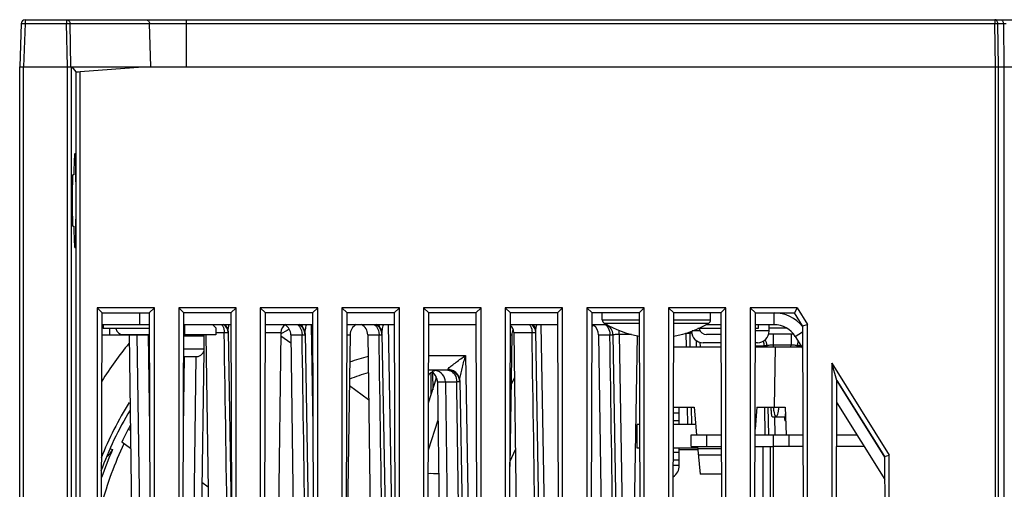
# Model space of a CAD drawing. Header units: millimetres. Extents: x 0 to 841, y 0 to 594.
# Tile 4 of 77: x 261 to 323, y 136 to 166. Entities that reach past the tile are written whole.
import ezdxf

# ---------------------------------------------------------------- set-up
doc = ezdxf.new("R2010")
doc.units = ezdxf.units.MM
doc.header["$LTSCALE"] = 46.255
doc.layers.get('0').update_dxf_attribs({"linetype": 'CONTINUOUS'})
for name, color, linetype in [('DATUM_AXIS', 7, 'CONTINUOUS'), ('DRAFTS', 7, 'CONTINUOUS'), ('ROUNDS', 7, 'CONTINUOUS')]:
    doc.layers.add(name, color=color, linetype=linetype)

msp = doc.modelspace()

# ---------------------------------------------------------------- linework, layer by layer
at = {"color": 9, "linetype": 'CONTINUOUS'}
for p, q in [((260.9642, 166.2692), (260.9642, 166.0279)), ((263.5974, 166.2692), (263.5974, 166.0279)), ((271.2395, 163.2692), (271.2395, 166.2692)), ((322.7246, 166.2692), (322.7246, 166.0279)), ((260.9642, 166.0279), (260.8678, 163.2692)), ((260.9642, 166.0279), (263.5974, 166.0279)), ((263.6588, 163.2692), (263.5974, 166.0279)), ((263.8852, 163.2692), (263.8239, 166.0279)), ((263.8239, 166.0279), (322.7246, 166.0279)), ((268.9737, 163.2692), (268.8864, 166.0279)), ((322.7645, 163.2692), (322.7246, 166.0279)), ((322.9411, 163.2692), (322.9012, 166.0279)), ((322.9012, 166.0279), (323.2557, 166.0279)), ((323.2557, 166.0279), (323.2961, 163.2692)), ((268.268, 146.8692), (268.268, 147.6192)), ((308.6522, 146.8692), (308.6522, 147.6192)), ((271.118, 146.8692), (271.118, 146.2192)), ((273.118, 146.3776), (273.6426, 146.3776)), ((276.2641, 146.3776), (277.257, 146.3776)), ((291.8637, 146.2296), (291.9549, 146.2296)), ((292.079, 146.3776), (293.2426, 146.3776)), ((310.0086, 146.1178), (310.4717, 146.4076)), ((271.0609, 145.3354), (272.368, 145.3354)), ((287.2229, 143.2296), (287.7229, 143.2296)), ((302.618, 137.9192), (302.2381, 137.9192))]:
    msp.add_line(p, q, dxfattribs=at)
at = {"color": 7, "linetype": 'CONTINUOUS'}
for p, q in [((260.9642, 166.2692), (371.618, 166.2692)), ((260.7143, 166.0279), (260.618, 163.2692)), ((260.618, 163.2692), (370.868, 163.2692)), ((264.0668, 156.3968), (264.0014, 156.398)), ((264.0014, 153.1404), (264.0668, 153.1415)), ((265.5418, 147.9454), (265.5418, 106.043)), ((269.1942, 147.9454), (265.5418, 147.9454)), ((265.868, 147.6192), (268.868, 147.6192)), ((269.1942, 106.043), (269.1942, 147.9454)), ((270.7418, 147.9454), (270.7418, 106.043)), ((274.3942, 147.9454), (270.7418, 147.9454)), ((274.3942, 106.043), (274.3942, 147.9454)), ((275.9418, 147.9454), (275.9418, 106.043)), ((279.5942, 147.9454), (275.9418, 147.9454)), ((279.5942, 106.043), (279.5942, 147.9454)), ((281.1418, 147.9454), (281.1418, 106.043)), ((284.7942, 147.9454), (281.1418, 147.9454)), ((284.7942, 106.043), (284.7942, 147.9454)), ((286.3418, 147.9454), (286.3418, 106.043)), ((289.9942, 147.9454), (286.3418, 147.9454)), ((289.9942, 106.043), (289.9942, 147.9454)), ((291.5418, 147.9454), (291.5418, 106.043)), ((295.1942, 147.9454), (291.5418, 147.9454)), ((295.1942, 106.043), (295.1942, 147.9454)), ((296.7418, 147.9454), (296.7418, 106.043)), ((300.3942, 147.9454), (296.7418, 147.9454)), ((300.3942, 106.043), (300.3942, 147.9454)), ((301.9418, 147.9454), (301.9418, 106.043)), ((305.5942, 147.9454), (301.9418, 147.9454)), ((305.5942, 106.043), (305.5942, 147.9454)), ((307.1418, 147.9454), (307.1418, 106.043)), ((310.1347, 147.9454), (307.1418, 147.9454)), ((307.468, 147.6192), (309.954, 147.6192)), ((310.1347, 147.9454), (310.7942, 146.8913)), ((268.8703, 146.8692), (265.8657, 146.8692)), ((265.9342, 146.8692), (265.943, 146.6192)), ((274.0703, 146.8692), (271.0657, 146.8692)), ((272.918, 146.8692), (273.118, 146.6692)), ((279.2703, 146.8692), (276.2657, 146.8692)), ((284.4703, 146.8692), (281.4657, 146.8692)), ((289.6703, 146.8692), (286.6657, 146.8692)), ((294.8703, 146.8692), (291.8657, 146.8692)), ((298.0333, 146.8692), (297.0657, 146.8692)), ((305.2703, 146.8692), (304.3026, 146.8692)), ((308.6522, 146.8692), (307.4657, 146.8692)), ((307.6517, 146.8692), (307.643, 146.6192)), ((308.343, 146.4692), (308.343, 146.8692)), ((310.7942, 106.043), (310.7942, 146.8913)), ((268.871, 146.6192), (265.943, 146.6192)), ((266.368, 146.2192), (266.368, 146.6192)), ((267.2092, 146.2442), (268.8722, 146.2442)), ((267.5812, 146.2192), (267.9715, 118.2692)), ((271.0635, 146.1692), (272.368, 146.1692)), ((271.2309, 146.1692), (271.2309, 146.2192)), ((271.2562, 146.1692), (271.2562, 146.2192)), ((271.5952, 146.1692), (271.5952, 146.2192)), ((271.618, 146.1692), (271.618, 146.2192)), ((271.91, 146.1692), (271.91, 146.2192)), ((271.9286, 146.1692), (271.9286, 146.2192)), ((272.1537, 146.1692), (272.1537, 146.2192)), ((272.167, 146.1692), (272.167, 146.2192)), ((272.3099, 146.1692), (272.3099, 146.2192)), ((272.3169, 146.1692), (272.3169, 146.2192)), ((272.3677, 146.1692), (272.3677, 146.2192)), ((272.368, 145.3354), (272.368, 146.2192)), ((273.118, 146.6692), (273.118, 146.2192)), ((277.8886, 145.6886), (277.2538, 146.1498)), ((305.271, 146.6192), (303.81, 146.6192)), ((305.2722, 146.2442), (304.3592, 146.2442)), ((307.643, 146.6192), (307.4649, 146.6192)), ((310.0086, 146.1178), (310.4749, 145.3726)), ((271.0594, 144.8442), (271.8767, 144.8442)), ((272.3402, 145.1793), (271.9645, 118.2692)), ((312.3418, 144.4178), (312.3418, 106.043)), ((312.3418, 144.4178), (315.9942, 138.5803)), ((282.8388, 142.092), (281.6096, 142.9851)), ((286.6504, 141.9057), (287.1668, 143.495)), ((292.1189, 143.5209), (291.9109, 143.0749)), ((312.6547, 143.3027), (315.6962, 138.4415)), ((312.6504, 141.8956), (315.7006, 137.0205)), ((308.6026, 141.6159), (308.6032, 141.6107)), ((286.6412, 138.9145), (287.2567, 140.8089)), ((299.9288, 139.0192), (299.9288, 140.5192)), ((300.0898, 140.5192), (299.9288, 140.5192)), ((303.6642, 140.5192), (302.2461, 140.5192)), ((308.5461, 141.0192), (309.3889, 141.0192)), ((309.3466, 140.7692), (309.3977, 140.7692)), ((267.6662, 140.1331), (267.5323, 140.2303)), ((267.6821, 138.9897), (267.1125, 139.4036)), ((291.8427, 138.1964), (292.183, 138.9261)), ((300.0944, 139.0192), (299.9288, 139.0192)), ((303.7954, 139.0192), (302.2415, 139.0192)), ((307.968, 135.0942), (307.968, 139.1192)), ((308.418, 139.1192), (308.418, 135.0942)), ((308.618, 106.6192), (308.618, 139.1192)), ((310.4941, 139.1192), (308.618, 139.1192)), ((314.3875, 139.1192), (312.6418, 139.1192)), ((315.9942, 106.043), (315.9942, 138.5803)), ((272.6164, 136.5365), (272.2235, 136.8219))]:
    msp.add_line(p, q, dxfattribs=at)
at = {"color": 3, "linetype": 'CONTINUOUS'}
for p, q in [((265.8637, 146.2192), (268.8723, 146.2192)), ((273.118, 146.2192), (271.0637, 146.2192)), ((302.618, 140.5192), (302.618, 140.7692)), ((302.618, 138.7692), (302.618, 139.0192))]:
    msp.add_line(p, q, dxfattribs=at)
at = {"color": 7, "linetype": 'CONTINUOUS'}
for centre, radius, start, end in [((260.9642, 166.0192), 0.25, 90, 178), ((308.6522, 145.2692), 2.35, 39.239292, 90), ((308.6522, 145.2692), 1.6, 32.033154, 90), ((267.2092, 146.7354), 0.4913, 193.742058, 270), ((286.868, 129.8942), 19, 118.585567, 120.396275), ((304.3592, 146.7354), 0.4913, 193.742058, 270), ((286.868, 129.8942), 24.925, 140.71561, 147.50732), ((271.8767, 145.3354), 0.4913, 270, 360), ((286.868, 129.8942), 15.5, 105.214563, 109.749587), ((286.868, 129.8942), 14.5, 106.2349, 111.239652), ((286.868, 129.8942), 22.425, 149.008017, 160.041827), ((286.868, 129.8942), 21.925, 151.223798, 154.295898), ((286.868, 129.8942), 7.5, 86.635887, 91.789814)]:
    msp.add_arc(centre, radius, start, end, dxfattribs=at)
at = {"color": 9, "linetype": 'CONTINUOUS'}
for radius, start, end in [(22.7179, 148.020196, 158.047265), (22.25, 156.061084, 160.979792)]:
    msp.add_arc((286.868, 129.8942), radius, start, end, dxfattribs=at)
at = {"color": 3, "linetype": 'CONTINUOUS'}
msp.add_arc((301.718, 137.9192), 0.9, 305.453884, 360, dxfattribs=at)
at = {"color": 7, "linetype": 'CONTINUOUS'}
for centre, major_axis, ratio, start_param, end_param in [((264.1328, 154.7692), (0, 3.0015), 0.0261859, 2.143942, 7.280836), ((264.0013, 154.7692), (0, 1.6288), 0.0261859, -0.0004571, 3.1420497), ((309.3466, 142.2692), (0, 1.5), 0.0349455, 2.5668783, 3.9085481)]:
    msp.add_ellipse(centre, major_axis=major_axis, ratio=ratio, start_param=start_param, end_param=end_param, dxfattribs=at)
at = {"color": 9, "linetype": 'CONTINUOUS'}
for points, knots in [([(263.5974, 166.2692), (263.6264, 166.2692), (263.6707, 166.2595), (263.7219, 166.2299), (263.7678, 166.1895), (263.81, 166.1222), (263.8229, 166.0595), (263.8239, 166.0279)], [0, 0, 0, 0, 0.2384865, 0.3605446, 0.4847937, 0.7390818, 1, 1, 1, 1]), ([(268.66, 166.2692), (268.6889, 166.2692), (268.7333, 166.2595), (268.7844, 166.2299), (268.8303, 166.1895), (268.8726, 166.1222), (268.8854, 166.0595), (268.8864, 166.0279)], [0, 0, 0, 0, 0.2384865, 0.3605446, 0.4847937, 0.7390818, 1, 1, 1, 1]), ([(322.9012, 166.0279), (322.9005, 166.0593), (322.8909, 166.1199), (322.8536, 166.1989), (322.8044, 166.2467), (322.7591, 166.266), (322.7359, 166.2692), (322.7246, 166.2692)], [0, 0, 0, 0, 0.2876185, 0.5539094, 0.7884808, 0.8960497, 1, 1, 1, 1]), ([(323.079, 166.2692), (323.0904, 166.2692), (323.1136, 166.266), (323.1588, 166.2467), (323.2081, 166.1989), (323.2454, 166.1199), (323.2549, 166.0593), (323.2557, 166.0279)], [0, 0, 0, 0, 0.1039503, 0.2115192, 0.4460906, 0.7123815, 1, 1, 1, 1]), ([(260.7143, 166.0279), (260.7143, 166.0284), (260.7166, 166.029), (260.7197, 166.0296), (260.726, 166.0302), (260.7341, 166.0306), (260.7446, 166.031), (260.7627, 166.0314), (260.7899, 166.0316), (260.8272, 166.0313), (260.8698, 166.0306), (260.9161, 166.0295), (260.9479, 166.0285), (260.9642, 166.0279)], [0, 0, 0, 0, 0.0058916, 0.0206458, 0.0446586, 0.0777905, 0.119755, 0.170164, 0.2943299, 0.4455648, 0.6180866, 0.8052894, 1, 1, 1, 1]), ([(263.5974, 166.0279), (263.6422, 166.0289), (263.7048, 166.0298), (263.7803, 166.0293), (263.811, 166.0286), (263.8239, 166.0279)], [0, 0, 0, 0, 0.5926622, 0.8293799, 1, 1, 1, 1]), ([(322.7246, 166.0279), (322.7408, 166.0281), (322.7997, 166.0288), (322.8586, 166.0288), (322.9012, 166.0279)], [0, 0, 0, 0, 0.2758736, 1, 1, 1, 1]), ([(323.2557, 166.0279), (323.2681, 166.0281), (323.3259, 166.0289), (323.3837, 166.0285), (323.4292, 166.0279)], [0, 0, 0, 0, 0.2143796, 1, 1, 1, 1])]:
    msp.add_open_spline(points, degree=3, knots=knots, dxfattribs=at)
at = {"color": 7, "linetype": 'CONTINUOUS'}
for points, knots in [([(308.5461, 141.0192), (308.5411, 141.0192), (308.5303, 141.0354), (308.5221, 141.0648), (308.5113, 141.116), (308.4973, 141.218), (308.4823, 141.3873), (308.4745, 141.5332), (308.4709, 141.6159)], [0, 0, 0, 0, 0.0249578, 0.0781349, 0.1624043, 0.2770852, 0.590811, 1, 1, 1, 1]), ([(308.6032, 141.6107), (308.6118, 141.5284), (308.6313, 141.3824), (308.6662, 141.2152), (308.7018, 141.1129), (308.7285, 141.0565), (308.7614, 141.0192), (308.7837, 141.0192)], [0, 0, 0, 0, 0.3902983, 0.6934309, 0.8073159, 0.8950132, 1, 1, 1, 1]), ([(308.7837, 141.0192), (308.8061, 141.0192), (308.8392, 141.0569), (308.8659, 141.1138), (308.9017, 141.2171), (308.9366, 141.3857), (308.9561, 141.5329), (308.9648, 141.6159)], [0, 0, 0, 0, 0.1048101, 0.1925245, 0.3064673, 0.6097324, 1, 1, 1, 1])]:
    msp.add_open_spline(points, degree=3, knots=knots, dxfattribs=at)
at = {"layer": 'DATUM_AXIS', "color": 7, "linetype": 'CONTINUOUS'}
for p, q in [((297.718, 147.1855), (297.718, 147.6192)), ((304.618, 147.1855), (304.618, 147.6192)), ((267.5812, 146.2192), (267.9715, 118.2692)), ((268.0812, 146.2192), (268.4645, 118.7657)), ((272.4812, 146.2192), (272.8715, 118.2692)), ((273.8845, 146.4674), (274.1116, 133.4594)), ((277.257, 146.3776), (276.8645, 118.2692)), ((277.881, 146.2296), (278.2645, 118.7657)), ((278.7873, 146.3095), (279.2611, 119.1622)), ((281.6549, 146.2296), (281.4096, 128.6642)), ((282.781, 146.2296), (283.1645, 118.7657)), ((283.6873, 146.3095), (284.1611, 119.1622)), ((291.9549, 146.2296), (291.8379, 137.8505)), ((292.079, 146.3776), (292.468, 118.5192)), ((293.9592, 119.2733), (293.4842, 146.4859)), ((297.481, 146.2296), (297.8645, 118.7657)), ((298.3886, 146.2323), (298.8611, 119.1622)), ((303.2869, 146.3305), (303.3019, 145.4692)), ((309.9001, 146.2692), (308.3129, 146.2692)), ((303.9385, 145.7505), (303.9434, 145.4692)), ((308.2008, 145.5323), (308.2019, 145.4692)), ((310.134, 145.4692), (310.1351, 145.5323)), ((271.8356, 144.8447), (271.4714, 118.7657)), ((272.3402, 145.1793), (271.9645, 118.2692)), ((287.8911, 143.9692), (286.6567, 143.9692)), ((287.2229, 143.2296), (287.5715, 118.2692)), ((287.7229, 143.2296), (288.0645, 118.7657)), ((288.6396, 143.3095), (289.0611, 119.1622)), ((303.3692, 141.6157), (303.3883, 140.5192)), ((308.2691, 141.6192), (308.2997, 139.8692))]:
    msp.add_line(p, q, dxfattribs=at)
at = {"layer": 'DATUM_AXIS', "color": 9, "linetype": 'CONTINUOUS'}
for p, q in [((279.1772, 146.8692), (279.2902, 140.3937)), ((284.0772, 146.8692), (284.518, 121.6122)), ((294.2707, 121.4617), (293.8272, 146.8692)), ((268.7983, 146.2442), (268.7987, 146.2192)), ((268.7987, 146.2192), (268.8906, 140.3101)), ((277.881, 146.2296), (278.5985, 146.2296)), ((281.4637, 146.2296), (281.6549, 146.2296)), ((282.781, 146.2296), (283.4985, 146.2296)), ((297.481, 146.2296), (298.1985, 146.2296)), ((298.7878, 146.2584), (298.7878, 146.5157)), ((298.7878, 146.2584), (299.218, 121.6122)), ((298.7878, 146.2584), (299.583, 146.2584)), ((299.9467, 146.1769), (299.5179, 121.6122)), ((303.0065, 146.3282), (303.0638, 146.3282)), ((303.0774, 145.4692), (303.0638, 146.3282)), ((309.466, 146.6442), (308.343, 146.6442)), ((308.6001, 146.2692), (308.6001, 145.5584)), ((309.7359, 146.2692), (309.7359, 145.5584)), ((303.6946, 145.871), (303.7016, 145.4692)), ((307.4615, 145.5296), (308.0095, 145.5296)), ((308.0104, 145.4692), (308.0095, 145.5296)), ((308.6001, 145.5584), (308.6017, 145.4669)), ((309.7359, 145.5584), (308.6001, 145.5584)), ((309.7343, 145.4692), (309.7359, 145.5584)), ((271.0455, 140.3169), (271.1158, 144.8442)), ((286.6597, 144.9168), (289.0113, 144.9168)), ((289.0113, 144.9168), (289.418, 121.6122)), ((287.8911, 143.9692), (287.8897, 144.0133)), ((287.7229, 143.2296), (288.4453, 143.2296)), ((288.5505, 143.2313), (288.4453, 143.2296)), ((303.1553, 140.5192), (303.1381, 141.6192)), ((308.0974, 139.8692), (308.0703, 141.6192)), ((308.6793, 141.0215), (308.6993, 139.8706))]:
    msp.add_line(p, q, dxfattribs=at)
at = {"layer": 'DATUM_AXIS', "color": 7, "linetype": 'CONTINUOUS'}
for centre, radius, start, end in [((273.2861, 146.3692), 0.6, 0.999662, 58.085012), ((277.8569, 146.3692), 0.6, 121.910696, 179.2), ((277.1311, 146.2192), 0.75, 0.8, 58.644516), ((278.0387, 146.2192), 0.75, 1, 61.57956), ((282.4048, 146.2192), 0.75, 118.423874, 179.2), ((282.0311, 146.2192), 0.75, 0.8, 61.576126), ((282.9387, 146.2192), 0.75, 1, 61.57956), ((291.479, 146.3692), 0.6, 0.8, 49.409282), ((292.8861, 146.3692), 0.6, 0.998913, 58.085246), ((297.6048, 146.2192), 0.75, 118.423874, 136.372016), ((296.7311, 146.2192), 0.75, 0.8, 53.669722), ((301.168, 152.5542), 6.5, 239.202859, 260.283785), ((297.6387, 146.2192), 0.75, 1.000013, 61.580067), ((301.168, 152.5542), 6.5, 279.716215, 300.797141), ((292.7048, 146.2192), 0.75, 153.227323, 179.2), ((302.637, 146.3192), 0.65, 1.000014, 8.081822), ((307.4509, 145.5192), 0.75, 1, 31.235075), ((310.885, 145.5192), 0.75, 156.603103, 178.999934), ((287.2629, 143.2192), 0.75, 90, 145.612756), ((286.473, 143.2192), 0.75, 0.8, 56.24515), ((286.973, 143.2192), 0.75, 0.8, 78.640272), ((287.8911, 143.2192), 0.75, 1, 90.000004)]:
    msp.add_arc(centre, radius, start, end, dxfattribs=at)
at = {"layer": 'DATUM_AXIS', "color": 9, "linetype": 'CONTINUOUS'}
for points, knots in [([(273.4848, 146.8697), (273.5103, 146.8412), (273.6081, 146.695), (273.6415, 146.5137), (273.6426, 146.3776)], [0, 0, 0, 0, 0.2192406, 1, 1, 1, 1]), ([(273.8938, 146.5811), (273.8972, 146.604), (273.9139, 146.7006), (273.9367, 146.7959), (273.955, 146.8684)], [0, 0, 0, 0, 0.2370442, 1, 1, 1, 1]), ([(278.3211, 146.8705), (278.3644, 146.8374), (278.5309, 146.664), (278.5967, 146.4126), (278.5985, 146.2296)], [0, 0, 0, 0, 0.2294842, 1, 1, 1, 1]), ([(278.7986, 146.4461), (278.8035, 146.48), (278.828, 146.6219), (278.8604, 146.7623), (278.886, 146.869)], [0, 0, 0, 0, 0.237711, 1, 1, 1, 1]), ([(283.2211, 146.8705), (283.2644, 146.8374), (283.4309, 146.664), (283.4967, 146.4126), (283.4985, 146.2296)], [0, 0, 0, 0, 0.2294842, 1, 1, 1, 1]), ([(283.6986, 146.4461), (283.7035, 146.48), (283.728, 146.6219), (283.7604, 146.7623), (283.786, 146.869)], [0, 0, 0, 0, 0.237711, 1, 1, 1, 1]), ([(293.0848, 146.8697), (293.1103, 146.8412), (293.2081, 146.695), (293.2415, 146.5137), (293.2426, 146.3776)], [0, 0, 0, 0, 0.2192406, 1, 1, 1, 1]), ([(293.4842, 146.486), (293.4823, 146.592), (293.4323, 146.7381), (293.3376, 146.8452), (293.311, 146.8702)], [0, 0, 0, 0, 0.7437288, 1, 1, 1, 1]), ([(298.0065, 146.7897), (298.0371, 146.7543), (298.151, 146.5888), (298.197, 146.3825), (298.1985, 146.2296)], [0, 0, 0, 0, 0.2344408, 1, 1, 1, 1]), ([(273.6426, 146.3776), (273.6762, 146.3781), (273.7354, 146.3786), (273.805, 146.3801), (273.8459, 146.3795), (273.868, 146.3811), (273.8772, 146.3783), (273.886, 146.381), (273.886, 146.3796)], [0, 0, 0, 0, 0.4145941, 0.7325819, 0.848058, 0.9318834, 0.9827983, 1, 1, 1, 1]), ([(278.5985, 146.2296), (278.6252, 146.2301), (278.6702, 146.2292), (278.7346, 146.2353), (278.7618, 146.2264), (278.7885, 146.2365), (278.7886, 146.2323)], [0, 0, 0, 0, 0.4201469, 0.7368698, 0.9333, 1, 1, 1, 1]), ([(278.7873, 146.3095), (278.7871, 146.32), (278.788, 146.3657), (278.7935, 146.4112), (278.7986, 146.4461)], [0, 0, 0, 0, 0.2287807, 1, 1, 1, 1]), ([(283.4985, 146.2296), (283.5252, 146.2301), (283.5702, 146.2292), (283.6346, 146.2353), (283.6618, 146.2264), (283.6885, 146.2365), (283.6886, 146.2323)], [0, 0, 0, 0, 0.4201469, 0.7368698, 0.9333, 1, 1, 1, 1]), ([(283.6873, 146.3095), (283.6871, 146.32), (283.688, 146.3657), (283.6935, 146.4112), (283.6986, 146.4461)], [0, 0, 0, 0, 0.2287807, 1, 1, 1, 1]), ([(293.2426, 146.3776), (293.2762, 146.3781), (293.3354, 146.3786), (293.405, 146.3801), (293.4459, 146.3795), (293.468, 146.3811), (293.4772, 146.3783), (293.486, 146.381), (293.486, 146.3796)], [0, 0, 0, 0, 0.4145941, 0.7325819, 0.848058, 0.9318834, 0.9827983, 1, 1, 1, 1]), ([(298.1985, 146.2296), (298.2252, 146.2301), (298.2702, 146.2292), (298.3346, 146.2353), (298.3618, 146.2264), (298.3885, 146.2365), (298.3886, 146.2323)], [0, 0, 0, 0, 0.4201469, 0.7368698, 0.9333, 1, 1, 1, 1]), ([(298.3886, 146.2323), (298.3884, 146.2432), (298.4466, 146.2487), (298.5129, 146.2592), (298.6446, 146.261), (298.7367, 146.2601), (298.7878, 146.2584)], [0, 0, 0, 0, 0.0817689, 0.2967834, 0.6189379, 1, 1, 1, 1]), ([(303.0638, 146.3282), (303.0946, 146.3287), (303.1496, 146.33), (303.2111, 146.3293), (303.2517, 146.3318), (303.2677, 146.3281), (303.2868, 146.3356), (303.2869, 146.3305)], [0, 0, 0, 0, 0.4141416, 0.7322475, 0.8478525, 0.9317974, 1, 1, 1, 1]), ([(303.2869, 146.3305), (303.2867, 146.341), (303.3448, 146.3431), (303.3718, 146.3494), (303.3998, 146.351)], [0, 0, 0, 0, 0.271732, 1, 1, 1, 1]), ([(308.2008, 145.5323), (308.2007, 145.5365), (308.1739, 145.5264), (308.1464, 145.5354), (308.0816, 145.5292), (308.0362, 145.5301), (308.0095, 145.5296)], [0, 0, 0, 0, 0.0667327, 0.2632301, 0.5799836, 1, 1, 1, 1]), ([(308.6001, 145.5584), (308.5489, 145.5601), (308.4568, 145.561), (308.3251, 145.5593), (308.2588, 145.5487), (308.2006, 145.5432), (308.2008, 145.5323)], [0, 0, 0, 0, 0.3810706, 0.7032247, 0.9182432, 1, 1, 1, 1]), ([(310.1351, 145.5323), (310.1353, 145.5432), (310.0771, 145.5487), (310.0108, 145.5593), (309.8792, 145.561), (309.787, 145.5601), (309.7359, 145.5584)], [0, 0, 0, 0, 0.0817524, 0.2967715, 0.6189266, 1, 1, 1, 1]), ([(310.1351, 145.5323), (310.1352, 145.5375), (310.1675, 145.5298), (310.2011, 145.5393), (310.2792, 145.5352), (310.334, 145.5366), (310.3664, 145.5365)], [0, 0, 0, 0, 0.0675379, 0.2641487, 0.5805581, 1, 1, 1, 1]), ([(287.9269, 144.0858), (287.9865, 144.1578), (288.1514, 144.2886), (288.5133, 144.5636), (288.8102, 144.7723), (289.0113, 144.9168)], [0, 0, 0, 0, 0.2050237, 0.4567984, 1, 1, 1, 1]), ([(288.651, 143.4461), (288.6861, 143.6884), (288.816, 144.178), (288.9441, 144.6657), (289.0113, 144.9168)], [0, 0, 0, 0, 0.4850478, 1, 1, 1, 1]), ([(287.8897, 144.0133), (287.8896, 144.0185), (287.8949, 144.046), (287.9127, 144.0686), (287.9269, 144.0858)], [0, 0, 0, 0, 0.1884411, 1, 1, 1, 1]), ([(288.0415, 143.9424), (288.1643, 143.8976), (288.3843, 143.6749), (288.4437, 143.3841), (288.4453, 143.2296)], [0, 0, 0, 0, 0.4583697, 1, 1, 1, 1]), ([(288.579, 143.5801), (288.5218, 143.7077), (288.3871, 143.8589), (288.2186, 143.9429), (288.1738, 143.9603)], [0, 0, 0, 0, 0.7443343, 1, 1, 1, 1]), ([(288.641, 143.2323), (288.6409, 143.2342), (288.6286, 143.2297), (288.6158, 143.2339), (288.5851, 143.231), (288.5635, 143.2315), (288.5505, 143.2313)], [0, 0, 0, 0, 0.0645519, 0.2559544, 0.5701657, 1, 1, 1, 1]), ([(288.6396, 143.3095), (288.6394, 143.32), (288.6403, 143.3657), (288.6459, 143.4112), (288.651, 143.4461)], [0, 0, 0, 0, 0.2287807, 1, 1, 1, 1])]:
    msp.add_open_spline(points, degree=3, knots=knots, dxfattribs=at)
for points in [[(273.836, 146.6814), (273.8035, 146.753), (273.7543, 146.8188), (273.6955, 146.8709)], [(278.7266, 146.5801), (278.6732, 146.6992), (278.5821, 146.806), (278.4744, 146.8797)], [(283.6266, 146.5801), (283.5732, 146.6992), (283.4821, 146.806), (283.3744, 146.8797)], [(293.4935, 146.6148), (293.5048, 146.7002), (293.5219, 146.7847), (293.5402, 146.8689)], [(297.9211, 146.8705), (297.9522, 146.8467), (297.9808, 146.8193), (298.0065, 146.7897)], [(274.0618, 119.1604), (273.9249, 128.2329), (273.7848, 137.3052), (273.6426, 146.3776)], [(273.8845, 146.4674), (273.8832, 146.5405), (273.8662, 146.6148), (273.836, 146.6814)], [(273.8845, 146.4674), (273.8838, 146.5054), (273.8882, 146.5434), (273.8938, 146.5811)], [(279.0117, 119.1604), (278.8777, 128.1836), (278.7394, 137.2066), (278.5985, 146.2296)], [(278.7872, 146.3095), (278.7856, 146.4019), (278.7644, 146.4957), (278.7266, 146.5801)], [(283.9117, 119.1604), (283.7777, 128.1836), (283.6394, 137.2066), (283.4985, 146.2296)], [(283.6872, 146.3095), (283.6856, 146.4019), (283.6644, 146.4957), (283.6266, 146.5801)], [(293.6601, 119.2715), (293.5237, 128.3069), (293.3842, 137.3422), (293.2426, 146.3776)], [(293.4842, 146.4859), (293.4834, 146.529), (293.4878, 146.5721), (293.4935, 146.6148)], [(298.6117, 119.1604), (298.4777, 128.1836), (298.3394, 137.2066), (298.1985, 146.2296)], [(307.9647, 145.8182), (307.9939, 145.7253), (308.0085, 145.627), (308.0095, 145.5296)], [(288.1738, 143.9603), (288.0841, 143.9953), (287.9861, 144.0135), (287.8897, 144.0133)], [(287.8911, 143.9692), (287.942, 143.9691), (287.9937, 143.9599), (288.0415, 143.9424)], [(288.8117, 119.1604), (288.6926, 127.1836), (288.57, 135.2066), (288.4453, 143.2296)], [(288.6396, 143.3095), (288.638, 143.4019), (288.6168, 143.4957), (288.579, 143.5801)]]:
    msp.add_open_spline(points, degree=3, dxfattribs=at)
at = {"layer": 'DRAFTS', "color": 7, "linetype": 'CONTINUOUS'}
for p, q in [((265.868, 147.6192), (265.5418, 147.9454)), ((265.7406, 106.2418), (265.868, 147.6192)), ((268.868, 147.6192), (269.1942, 147.9454)), ((268.868, 147.6192), (268.9953, 106.2418)), ((271.068, 147.6192), (270.7418, 147.9454)), ((270.9406, 106.2418), (271.068, 147.6192)), ((274.068, 147.6192), (271.068, 147.6192)), ((274.068, 147.6192), (274.3942, 147.9454)), ((274.068, 147.6192), (274.1953, 106.2418)), ((276.268, 147.6192), (275.9418, 147.9454)), ((276.1406, 106.2418), (276.268, 147.6192)), ((279.268, 147.6192), (276.268, 147.6192)), ((279.268, 147.6192), (279.5942, 147.9454)), ((279.268, 147.6192), (279.3953, 106.2418)), ((281.468, 147.6192), (281.1418, 147.9454)), ((281.3406, 106.2418), (281.468, 147.6192)), ((284.468, 147.6192), (281.468, 147.6192)), ((284.468, 147.6192), (284.7942, 147.9454)), ((284.468, 147.6192), (284.5953, 106.2418)), ((286.668, 147.6192), (286.3418, 147.9454)), ((286.5406, 106.2418), (286.668, 147.6192)), ((289.668, 147.6192), (286.668, 147.6192)), ((289.668, 147.6192), (289.9942, 147.9454)), ((289.668, 147.6192), (289.7953, 106.2418)), ((291.868, 147.6192), (291.5418, 147.9454)), ((291.7406, 106.2418), (291.868, 147.6192)), ((294.868, 147.6192), (291.868, 147.6192)), ((294.868, 147.6192), (295.1942, 147.9454)), ((294.868, 147.6192), (294.9953, 106.2418)), ((297.068, 147.6192), (296.7418, 147.9454)), ((296.9406, 106.2418), (297.068, 147.6192)), ((300.068, 147.6192), (297.068, 147.6192)), ((300.068, 147.6192), (300.3942, 147.9454)), ((300.068, 147.6192), (300.1953, 106.2418)), ((302.268, 147.6192), (301.9418, 147.9454)), ((302.1406, 106.2418), (302.268, 147.6192)), ((305.268, 147.6192), (302.268, 147.6192)), ((305.268, 147.6192), (305.5942, 147.9454)), ((305.268, 147.6192), (305.3953, 106.2418)), ((307.468, 147.6192), (307.1418, 147.9454)), ((307.3406, 106.2418), (307.468, 147.6192)), ((310.1347, 147.9454), (309.954, 147.6192)), ((310.4705, 146.7984), (309.954, 147.6192)), ((310.4705, 146.7984), (310.7942, 146.8913)), ((310.4705, 146.7984), (310.5953, 106.2418)), ((302.2614, 145.4692), (305.2746, 145.4692)), ((307.4614, 145.4692), (310.4145, 145.4692)), ((308.7314, 145.4692), (308.6642, 141.6192)), ((312.6548, 143.3275), (312.3418, 144.4178)), ((312.5406, 106.2418), (312.6548, 143.3275)), ((312.6548, 143.3275), (315.6961, 138.4947)), ((302.2495, 141.6192), (303.568, 141.6192)), ((303.568, 141.6192), (303.7211, 139.8692)), ((307.568, 141.6192), (307.4452, 140.2157)), ((307.568, 141.6192), (309.368, 141.6192)), ((309.368, 141.6192), (309.4291, 139.8692)), ((303.7867, 139.1192), (303.9398, 137.3692)), ((305.2946, 138.9692), (303.7998, 138.9692)), ((305.2958, 138.5692), (303.8348, 138.5692)), ((315.6961, 138.4947), (315.9942, 138.5803)), ((315.6961, 138.4947), (315.7953, 106.2418)), ((305.2995, 137.3692), (303.9398, 137.3692))]:
    msp.add_line(p, q, dxfattribs=at)
at = {"layer": 'ROUNDS', "color": 7, "linetype": 'CONTINUOUS'}
for p, q in [((260.618, 101.2692), (260.618, 163.2692)), ((260.618, 163.2692), (263.8614, 163.2692)), ((264.2116, 162.9595), (263.9655, 163.2692)), ((264.4615, 162.9697), (268.4606, 163.2692)), ((322.7644, 163.2692), (323.4696, 163.2692)), ((305.2738, 145.7192), (304.143, 145.7192)), ((307.5929, 145.7192), (307.4621, 145.7192)), ((302.2469, 140.7692), (302.618, 140.7692)), ((303.368, 139.1192), (303.368, 139.8692)), ((308.618, 139.1192), (308.618, 139.8692)), ((302.2407, 138.7692), (302.618, 138.7692)), ((303.368, 139.1192), (305.2941, 139.1192)), ((307.4418, 139.1192), (308.618, 139.1192)), ((310.4941, 139.1192), (309.618, 139.1192)), ((314.3875, 139.1192), (312.6418, 139.1192))]:
    msp.add_line(p, q, dxfattribs=at)
at = {"layer": 'ROUNDS', "color": 9, "linetype": 'CONTINUOUS'}
for p, q in [((260.868, 101.2692), (260.868, 163.2692)), ((263.6471, 163.2692), (263.6471, 101.2692)), ((263.897, 163.2692), (263.897, 101.2692)), ((322.7644, 101.2692), (322.7644, 163.2692)), ((322.9412, 101.2692), (322.9412, 163.2692)), ((323.2961, 163.2692), (323.2961, 101.2692)), ((264.2116, 101.5789), (264.2116, 162.9595)), ((264.4615, 101.5687), (264.4615, 162.9697)), ((297.718, 147.1855), (300.0693, 147.1855)), ((297.84, 146.9708), (300.07, 146.9708)), ((302.266, 146.9708), (304.496, 146.9708)), ((302.2666, 147.1855), (304.618, 147.1855)), ((303.9472, 146.4692), (303.4303, 146.4692)), ((308.343, 146.4692), (307.4644, 146.4692)), ((286.8176, 142.4204), (286.8219, 143.8097)), ((286.9141, 143.8097), (286.9174, 142.7274)), ((287.114, 143.5851), (287.1148, 143.335)), ((302.2484, 141.2692), (302.618, 141.2692)), ((304.368, 139.1192), (304.368, 139.8692)), ((309.618, 139.1192), (309.618, 139.8692)), ((266.3935, 138.9839), (266.5319, 138.9224)), ((303.8042, 138.9192), (302.618, 138.9192)), ((302.2392, 138.2692), (302.618, 138.2692))]:
    msp.add_line(p, q, dxfattribs=at)
at = {"layer": 'ROUNDS', "color": 3, "linetype": 'CONTINUOUS'}
for p, q in [((302.618, 140.7692), (302.618, 141.6192)), ((303.368, 139.8692), (305.2918, 139.8692)), ((307.4441, 139.8692), (310.4918, 139.8692)), ((312.6441, 139.8692), (313.9183, 139.8692)), ((302.618, 137.9192), (302.618, 138.7692))]:
    msp.add_line(p, q, dxfattribs=at)
at = {"layer": 'ROUNDS', "color": 7, "linetype": 'CONTINUOUS'}
for centre, radius, start, end in [((297.968, 147.1855), 0.25, 180, 239.202859), ((304.368, 147.1855), 0.25, 300.797141, 360), ((304.143, 146.4692), 0.75, 181.094987, 270), ((307.593, 146.4692), 0.75, 270, 360), ((286.868, 129.8942), 21.75, 154.381378, 165.329201)]:
    msp.add_arc(centre, radius, start, end, dxfattribs=at)
at = {"layer": 'ROUNDS', "color": 9, "linetype": 'CONTINUOUS'}
msp.add_arc((265.618, 139.3282), 1, 303.372791, 336.060842, dxfattribs=at)
at = {"layer": 'ROUNDS', "color": 7, "linetype": 'CONTINUOUS'}
msp.add_ellipse((264.4615, 162.9784), major_axis=(0.25, 0.0187), ratio=0.0347258, start_param=-3.1180164, end_param=-1.5734, dxfattribs=at)

doc.saveas('drawing.dxf')
